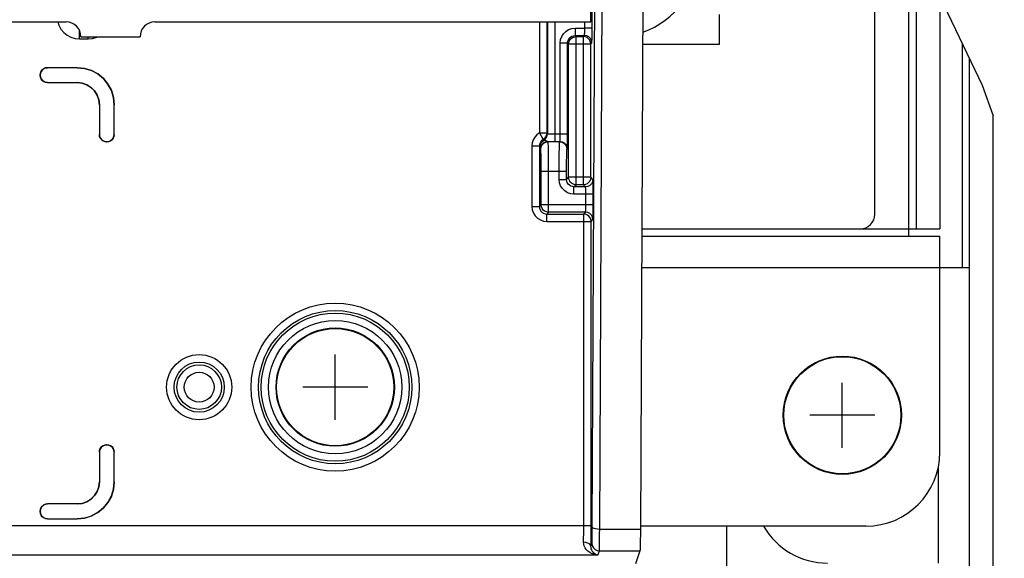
# Model space of a CAD drawing. Extents: x 30 to 410, y 34 to 287.
# Tile 45 of 50: x 265 to 292, y 125 to 139. Entities that reach past the tile are written whole.
import ezdxf

# ---------------------------------------------------------------- set-up
doc = ezdxf.new("R2010")
doc.units = 0
doc.header["$LTSCALE"] = 23.1
doc.layers.get('0').update_dxf_attribs({"linetype": 'CONTINUOUS'})
doc.layers.add('ALL_CURVE', color=7, linetype='CONTINUOUS')
doc.layers.add('ALL_DIM', color=7, linetype='CONTINUOUS')
doc.dimstyles.get("Standard").update_dxf_attribs({"dimtxt": 2.5, "dimasz": 2.5, "dimexe": 1.25, "dimexo": 0.625, "dimtad": 1, "dimcen": 2.5, "dimazin": 3, "dimtfac": 1, "dimtmove": 0, "dimatfit": 3})

# ---------------------------------------------------------------- blocks, each defined once
blk = doc.blocks.new('_OPEN')
at = {"color": 0, "linetype": 'BYBLOCK'}
for p, q in [((0, 0), (-1, 0.25)), ((-1, -0.25), (0, 0)), ((-1, 0), (0, 0))]:
    blk.add_line(p, q, dxfattribs=at)
blk = doc.blocks.new('*D35')
at = {"layer": 'ALL_DIM', "color": 2, "linetype": 'CONTINUOUS'}
for p, q in [((192.244, 58.622), (192.244, 188.933)), ((270.352, 140.964), (270.352, 188.933)), ((192.244, 187.933), (231.298, 187.933)), ((270.352, 187.933), (231.298, 187.933))]:
    blk.add_line(p, q, dxfattribs=at)
at = {"layer": 'ALL_DIM', "color": 2, "linetype": 'CONTINUOUS', "xscale": 2, "yscale": 2, "zscale": 2, "rotation": 180}
blk.add_blockref('_OPEN', (192.244, 187.933), dxfattribs=at)
at = {"layer": 'ALL_DIM', "color": 2, "linetype": 'CONTINUOUS', "xscale": 2, "yscale": 2, "zscale": 2}
blk.add_blockref('_OPEN', (270.352, 187.933), dxfattribs=at)
blk = doc.blocks.new('*D36')
at = {"layer": 'ALL_DIM', "color": 2, "linetype": 'CONTINUOUS'}
for p, q in [((192.244, 58.622), (192.244, 195.218)), ((269.336, 189.039), (269.336, 195.218)), ((192.244, 194.218), (230.79, 194.218)), ((269.336, 194.218), (230.79, 194.218)), ((269.336, 145.028), (269.336, 186.861))]:
    blk.add_line(p, q, dxfattribs=at)
at = {"layer": 'ALL_DIM', "color": 2, "linetype": 'CONTINUOUS', "xscale": 2, "yscale": 2, "zscale": 2, "rotation": 180}
blk.add_blockref('_OPEN', (192.244, 194.218), dxfattribs=at)
at = {"layer": 'ALL_DIM', "color": 2, "linetype": 'CONTINUOUS', "xscale": 2, "yscale": 2, "zscale": 2}
blk.add_blockref('_OPEN', (269.336, 194.218), dxfattribs=at)
blk = doc.blocks.new('*D37')
at = {"layer": 'ALL_DIM', "color": 2, "linetype": 'CONTINUOUS'}
for p, q in [((299.347, 144.028), (299.347, 149.028)), ((299.347, 149.028), (299.347, 141.996)), ((274.336, 144.028), (300.347, 144.028)), ((299.347, 128.315), (299.347, 141.996)), ((275.352, 139.964), (300.347, 139.964)), ((299.347, 139.964), (299.347, 128.315))]:
    blk.add_line(p, q, dxfattribs=at)
at = {"layer": 'ALL_DIM', "color": 2, "linetype": 'CONTINUOUS', "xscale": 2, "yscale": 2, "zscale": 2, "rotation": 90}
blk.add_blockref('_OPEN', (299.347, 139.964), dxfattribs=at)
blk = doc.blocks.new('_NONE')
blk = doc.blocks.new('*D39')
at = {"layer": 'ALL_DIM', "color": 2, "linetype": 'CONTINUOUS'}
for p, q in [((243.664, 139.964), (305.321, 139.964)), ((304.321, 139.964), (304.321, 98.793)), ((304.321, 57.622), (304.321, 98.793)), ((193.244, 57.622), (305.321, 57.622))]:
    blk.add_line(p, q, dxfattribs=at)
at = {"layer": 'ALL_DIM', "color": 2, "linetype": 'CONTINUOUS', "xscale": 2, "yscale": 2, "zscale": 2}
for p, rotation in [((304.321, 139.964), 90), ((304.321, 57.622), 270)]:
    blk.add_blockref('_OPEN', p, dxfattribs=dict(at, rotation=rotation))

msp = doc.modelspace()

# ---------------------------------------------------------------- linework, layer by layer
at = {"color": 7, "linetype": 'CONTINUOUS'}
for p, q in [((280.4, 125.516), (280.5, 146.451)), ((280.6, 125.464), (280.7, 146.398)), ((281.801, 146.398), (281.701, 125.464)), ((288.93, 141.673), (290.949, 137.474)), ((280.364, 139.182), (280.364, 139.919)), ((289.804, 139.856), (289.804, 133.582)), ((280.395, 139.013), (280.395, 139.55)), ((283.844, 138.582), (283.844, 139.382)), ((263.118, 139.182), (266.164, 139.182)), ((268.564, 139.182), (280.364, 139.182)), ((278.967, 139.182), (278.967, 136.178)), ((279.167, 139.182), (279.167, 136.178)), ((279.188, 139.182), (279.188, 136.157)), ((279.388, 139.182), (279.388, 135.95)), ((280.195, 139.013), (280.195, 139.182)), ((266.523, 138.721), (266.523, 138.951)), ((279.932, 139.013), (280.195, 139.013)), ((279.932, 139.013), (279.932, 138.813)), ((279.932, 138.813), (280.188, 138.813)), ((279.932, 138.813), (279.96, 138.785)), ((280.16, 138.785), (280.188, 138.813)), ((280.395, 139.013), (280.195, 139.013)), ((266.523, 138.721), (266.765, 138.721)), ((266.564, 138.782), (268.164, 138.782)), ((266.765, 138.721), (266.765, 138.782)), ((279.532, 138.613), (279.732, 138.613)), ((279.532, 136.15), (279.532, 138.613)), ((279.732, 136.15), (279.732, 138.613)), ((279.732, 138.613), (279.76, 138.585)), ((279.76, 138.585), (280.36, 138.585)), ((279.76, 134.978), (279.76, 138.585)), ((279.96, 138.785), (280.16, 138.785)), ((279.96, 134.778), (279.96, 138.785)), ((280.16, 134.778), (280.16, 138.785)), ((280.36, 138.585), (280.388, 138.613)), ((280.36, 134.978), (280.36, 138.585)), ((281.764, 138.582), (283.844, 138.582)), ((290.404, 138.608), (290.404, 132.542)), ((290.604, 103.822), (290.604, 138.192)), ((265.463, 137.747), (265.463, 137.736)), ((265.463, 137.747), (265.464, 137.746)), ((265.463, 137.736), (265.464, 137.738)), ((265.464, 137.746), (265.464, 137.738)), ((266.465, 137.943), (265.658, 137.943)), ((265.658, 137.943), (265.66, 137.942)), ((266.464, 137.942), (265.66, 137.942)), ((266.465, 137.943), (266.464, 137.942)), ((265.658, 137.54), (265.66, 137.542)), ((265.658, 137.54), (266.463, 137.54)), ((265.66, 137.542), (266.464, 137.542)), ((266.464, 137.542), (266.463, 137.54)), ((290.949, 137.474), (291.244, 136.639)), ((267.064, 136.942), (267.063, 136.94)), ((267.063, 136.94), (267.063, 136.136)), ((267.064, 136.942), (267.064, 136.138)), ((267.465, 136.943), (267.464, 136.942)), ((267.464, 136.138), (267.464, 136.942)), ((267.465, 136.136), (267.465, 136.943)), ((267.063, 136.136), (267.064, 136.138)), ((267.465, 136.136), (267.464, 136.138)), ((278.967, 136.178), (279.167, 136.178)), ((278.967, 136.178), (279.067, 136.005)), ((279.167, 136.178), (279.188, 136.157)), ((279.388, 136.15), (279.532, 136.15)), ((279.532, 136.15), (279.732, 136.15)), ((267.258, 135.94), (267.26, 135.942)), ((267.258, 135.94), (267.269, 135.94)), ((267.26, 135.942), (267.268, 135.942)), ((267.269, 135.94), (267.268, 135.942)), ((279.088, 135.984), (279.067, 136.005)), ((279.206, 135.939), (279.194, 135.951)), ((279.515, 135.939), (279.206, 135.939)), ((279.388, 135.95), (279.526, 135.95)), ((279.515, 135.939), (279.526, 135.95)), ((278.767, 135.832), (278.967, 135.832)), ((278.767, 135.832), (278.767, 134.185)), ((278.967, 135.832), (278.967, 134.185)), ((278.988, 135.811), (278.967, 135.832)), ((279.006, 135.739), (278.994, 135.751)), ((279.715, 135.739), (279.726, 135.75)), ((279.016, 135.14), (279.705, 135.14)), ((279.016, 134.234), (279.016, 135.14)), ((279.216, 134.034), (279.216, 135.14)), ((279.505, 134.922), (279.505, 135.14)), ((279.705, 134.922), (279.705, 135.14)), ((279.505, 134.922), (279.705, 134.922)), ((279.705, 134.922), (279.76, 134.978)), ((280.36, 134.978), (279.76, 134.978)), ((280.416, 134.922), (280.36, 134.978)), ((279.904, 134.722), (279.96, 134.778)), ((280.216, 134.722), (279.904, 134.722)), ((279.904, 134.522), (279.904, 134.722)), ((280.16, 134.778), (279.96, 134.778)), ((280.216, 134.722), (280.16, 134.778)), ((280.223, 134.522), (279.904, 134.522)), ((280.423, 134.522), (280.223, 134.522)), ((280.223, 134.234), (280.223, 134.522)), ((280.423, 134.234), (280.423, 134.522)), ((278.767, 134.185), (278.967, 134.185)), ((279.016, 134.234), (278.967, 134.185)), ((280.423, 134.234), (279.016, 134.234)), ((279.216, 134.034), (279.167, 133.985)), ((280.216, 134.034), (279.216, 134.034)), ((280.167, 133.985), (280.216, 134.034)), ((279.167, 133.985), (280.167, 133.985)), ((279.167, 133.785), (279.167, 133.985)), ((279.167, 133.785), (280.367, 133.785)), ((280.167, 125.554), (280.167, 133.985)), ((280.367, 133.785), (280.416, 133.834)), ((280.367, 125.554), (280.367, 133.785)), ((289.164, 133.582), (289.804, 133.582)), ((267.269, 127.743), (267.258, 127.743)), ((267.258, 127.743), (267.26, 127.742)), ((267.268, 127.742), (267.26, 127.742)), ((267.269, 127.743), (267.268, 127.742)), ((267.063, 127.547), (267.063, 126.743)), ((267.063, 127.547), (267.064, 127.546)), ((267.064, 127.546), (267.064, 126.741)), ((267.465, 127.547), (267.464, 127.546)), ((267.464, 126.741), (267.464, 127.546)), ((267.465, 126.74), (267.465, 127.547)), ((267.064, 126.741), (267.063, 126.743)), ((267.465, 126.74), (267.464, 126.741)), ((266.463, 126.143), (265.658, 126.143)), ((265.658, 126.143), (265.66, 126.142)), ((266.464, 126.142), (265.66, 126.142)), ((266.464, 126.142), (266.463, 126.143)), ((265.463, 125.947), (265.463, 125.936)), ((265.463, 125.947), (265.464, 125.946)), ((265.463, 125.936), (265.464, 125.938)), ((265.464, 125.946), (265.464, 125.938)), ((265.658, 125.74), (265.66, 125.742)), ((265.658, 125.74), (266.465, 125.74)), ((265.66, 125.742), (266.464, 125.742)), ((266.465, 125.74), (266.464, 125.742)), ((280.367, 125.554), (231.83, 125.554)), ((280.6, 125.464), (281.701, 125.464)), ((280.364, 124.997), (280.391, 125.075)), ((280.551, 124.755), (231.755, 124.755)), ((280.551, 124.755), (280.591, 124.875)), ((280.591, 124.875), (281.688, 124.875)), ((281.688, 124.875), (281.571, 124.522))]:
    msp.add_line(p, q, dxfattribs=at)
at = {"color": 3, "linetype": 'CONTINUOUS'}
for p, q in [((288.044, 133.982), (288.044, 143.031)), ((288.964, 133.382), (288.964, 141.603)), ((289.164, 141.187), (289.164, 133.582)), ((291.244, 63.022), (291.244, 136.639)), ((281.74, 133.582), (289.164, 133.582)), ((281.739, 133.382), (289.804, 133.382)), ((289.804, 127.542), (289.804, 133.382)), ((281.735, 132.542), (290.604, 132.542)), ((289.764, 124.542), (289.764, 127.165)), ((287.804, 125.542), (281.702, 125.542)), ((284.044, 102.761), (284.044, 125.542))]:
    msp.add_line(p, q, dxfattribs=at)
at = {"color": 7, "linetype": 'CONTINUOUS'}
for points in [[(265.941, 139.182), (265.969, 139.091), (266.024, 138.987), (266.099, 138.896), (266.189, 138.822), (266.293, 138.766), (266.406, 138.732), (266.523, 138.721)], [(279.532, 138.613), (279.543, 138.702), (279.572, 138.787), (279.62, 138.862), (279.683, 138.926), (279.759, 138.973), (279.843, 139.003), (279.932, 139.013)], [(279.732, 138.613), (279.737, 138.658), (279.752, 138.7), (279.776, 138.738), (279.808, 138.769), (279.846, 138.793), (279.888, 138.808), (279.932, 138.813)], [(280.188, 138.813), (280.19, 138.819), (280.191, 138.834), (280.193, 138.858), (280.194, 138.889), (280.195, 138.927), (280.195, 138.969), (280.195, 139.013)], [(280.388, 138.613), (280.379, 138.675), (280.35, 138.731), (280.306, 138.775), (280.25, 138.803), (280.188, 138.813)], [(280.388, 138.613), (280.39, 138.624), (280.391, 138.655), (280.393, 138.703), (280.394, 138.766), (280.395, 138.841), (280.395, 138.925), (280.395, 139.013)], [(266.765, 138.721), (266.882, 138.732), (266.995, 138.766), (267.023, 138.782)], [(279.76, 138.585), (279.762, 138.608), (279.766, 138.632), (279.775, 138.659), (279.788, 138.686), (279.806, 138.712), (279.831, 138.737), (279.86, 138.758), (279.892, 138.773), (279.926, 138.782), (279.96, 138.785)], [(280.36, 138.585), (280.353, 138.637), (280.333, 138.685), (280.301, 138.727), (280.26, 138.758), (280.212, 138.778), (280.16, 138.785)], [(265.463, 137.747), (265.469, 137.798), (265.489, 137.845), (265.52, 137.886), (265.56, 137.917), (265.608, 137.936), (265.658, 137.943)], [(265.658, 137.54), (265.608, 137.547), (265.56, 137.566), (265.52, 137.598), (265.489, 137.638), (265.469, 137.685), (265.463, 137.736)], [(265.66, 137.942), (265.609, 137.935), (265.562, 137.915), (265.521, 137.884), (265.49, 137.844), (265.471, 137.796), (265.464, 137.746)], [(265.464, 137.738), (265.471, 137.687), (265.49, 137.64), (265.521, 137.599), (265.562, 137.568), (265.609, 137.548), (265.66, 137.542)], [(267.464, 136.942), (267.445, 137.137), (267.388, 137.324), (267.295, 137.497), (267.171, 137.649), (267.02, 137.773), (266.847, 137.865), (266.659, 137.922), (266.464, 137.942)], [(266.465, 137.943), (266.661, 137.924), (266.848, 137.867), (267.021, 137.774), (267.172, 137.65), (267.297, 137.499), (267.389, 137.326), (267.446, 137.138), (267.465, 136.943)], [(267.063, 136.94), (267.047, 137.074), (267.003, 137.201), (266.932, 137.314), (266.837, 137.409), (266.723, 137.481), (266.596, 137.525), (266.463, 137.54)], [(266.464, 137.542), (266.598, 137.527), (266.724, 137.482), (266.838, 137.411), (266.933, 137.316), (267.005, 137.202), (267.049, 137.075), (267.064, 136.942)], [(267.258, 135.94), (267.208, 135.947), (267.16, 135.966), (267.12, 135.998), (267.089, 136.038), (267.069, 136.085), (267.063, 136.136)], [(267.064, 136.138), (267.071, 136.087), (267.09, 136.04), (267.121, 135.999), (267.162, 135.968), (267.209, 135.948), (267.26, 135.942)], [(267.268, 135.942), (267.319, 135.948), (267.366, 135.968), (267.407, 135.999), (267.438, 136.04), (267.457, 136.087), (267.464, 136.138)], [(267.465, 136.136), (267.459, 136.085), (267.439, 136.038), (267.408, 135.998), (267.367, 135.966), (267.32, 135.947), (267.269, 135.94)], [(278.967, 136.178), (278.9, 136.129), (278.844, 136.067), (278.802, 135.994), (278.776, 135.915), (278.767, 135.832)], [(279.167, 136.178), (279.166, 136.154), (279.161, 136.128), (279.152, 136.102), (279.138, 136.074), (279.119, 136.048), (279.095, 136.024), (279.067, 136.005)], [(279.088, 135.984), (279.13, 136.016), (279.162, 136.057), (279.182, 136.105), (279.188, 136.157)], [(279.188, 136.157), (279.194, 136.155), (279.209, 136.154), (279.233, 136.153), (279.265, 136.152), (279.302, 136.151), (279.344, 136.15), (279.388, 136.15)], [(279.526, 135.95), (279.527, 135.956), (279.529, 135.971), (279.53, 135.995), (279.531, 136.027), (279.532, 136.064), (279.532, 136.106), (279.532, 136.15)], [(279.726, 135.75), (279.727, 135.762), (279.729, 135.792), (279.73, 135.84), (279.731, 135.903), (279.732, 135.978), (279.732, 136.062), (279.732, 136.15)], [(279.067, 136.005), (279.034, 135.98), (279.006, 135.949), (278.985, 135.913), (278.972, 135.873), (278.967, 135.832)], [(278.988, 135.811), (279, 135.879), (279.035, 135.939), (279.088, 135.984)], [(278.994, 135.751), (279.004, 135.813), (279.033, 135.869), (279.077, 135.913), (279.133, 135.941), (279.194, 135.951)], [(279.006, 135.739), (279.016, 135.801), (279.044, 135.857), (279.088, 135.901), (279.144, 135.93), (279.206, 135.939)], [(279.194, 135.951), (279.173, 135.955), (279.147, 135.963), (279.119, 135.973), (279.097, 135.98), (279.088, 135.984)], [(279.194, 135.951), (279.256, 135.951), (279.321, 135.95), (279.388, 135.95)], [(279.216, 135.14), (279.216, 135.277), (279.216, 135.41), (279.215, 135.535), (279.214, 135.649), (279.213, 135.747), (279.211, 135.828), (279.21, 135.887), (279.208, 135.925), (279.206, 135.939)], [(279.505, 135.14), (279.505, 135.277), (279.505, 135.41), (279.506, 135.535), (279.507, 135.649), (279.508, 135.747), (279.51, 135.828), (279.511, 135.888), (279.513, 135.925), (279.515, 135.939)], [(279.515, 135.939), (279.577, 135.93), (279.632, 135.901), (279.677, 135.857), (279.705, 135.801), (279.715, 135.739)], [(279.526, 135.95), (279.587, 135.94), (279.643, 135.912), (279.687, 135.868), (279.716, 135.812), (279.726, 135.75)], [(278.994, 135.751), (278.993, 135.758), (278.992, 135.774), (278.99, 135.792), (278.989, 135.805), (278.988, 135.811)], [(279.016, 135.14), (279.016, 135.242), (279.016, 135.342), (279.015, 135.436), (279.014, 135.522), (279.013, 135.595), (279.011, 135.656), (279.01, 135.701), (279.008, 135.729), (279.006, 135.739)], [(279.705, 135.14), (279.705, 135.243), (279.705, 135.342), (279.706, 135.436), (279.707, 135.522), (279.708, 135.595), (279.71, 135.656), (279.711, 135.701), (279.713, 135.729), (279.715, 135.739)], [(279.904, 134.522), (279.815, 134.532), (279.731, 134.562), (279.655, 134.609), (279.592, 134.673), (279.544, 134.749), (279.515, 134.833), (279.505, 134.922)], [(279.904, 134.722), (279.86, 134.727), (279.818, 134.742), (279.78, 134.766), (279.748, 134.797), (279.724, 134.835), (279.71, 134.878), (279.705, 134.922)], [(279.96, 134.778), (279.938, 134.779), (279.913, 134.784), (279.887, 134.792), (279.86, 134.805), (279.833, 134.824), (279.808, 134.848), (279.788, 134.877), (279.773, 134.91), (279.764, 134.943), (279.76, 134.978)], [(280.36, 134.978), (280.353, 134.926), (280.333, 134.878), (280.301, 134.836), (280.26, 134.805), (280.212, 134.785), (280.16, 134.778)], [(280.416, 134.922), (280.407, 134.86), (280.378, 134.805), (280.334, 134.76), (280.278, 134.732), (280.216, 134.722)], [(280.423, 134.522), (280.423, 134.61), (280.423, 134.694), (280.422, 134.769), (280.421, 134.832), (280.419, 134.88), (280.418, 134.911), (280.416, 134.922)], [(280.223, 134.522), (280.223, 134.566), (280.223, 134.608), (280.222, 134.646), (280.221, 134.677), (280.219, 134.701), (280.218, 134.716), (280.216, 134.722)], [(278.767, 134.185), (278.777, 134.096), (278.807, 134.011), (278.855, 133.936), (278.918, 133.872), (278.994, 133.825), (279.078, 133.795), (279.167, 133.785)], [(278.967, 134.185), (278.972, 134.14), (278.987, 134.098), (279.011, 134.06), (279.043, 134.029), (279.08, 134.005), (279.123, 133.99), (279.167, 133.985)], [(279.216, 134.034), (279.165, 134.041), (279.116, 134.061), (279.075, 134.093), (279.043, 134.134), (279.023, 134.182), (279.016, 134.234)], [(280.216, 134.034), (280.218, 134.04), (280.219, 134.055), (280.221, 134.079), (280.222, 134.11), (280.223, 134.148), (280.223, 134.19), (280.223, 134.234)], [(280.416, 133.834), (280.407, 133.896), (280.378, 133.952), (280.334, 133.996), (280.278, 134.024), (280.216, 134.034)], [(280.416, 133.834), (280.418, 133.845), (280.419, 133.876), (280.421, 133.924), (280.422, 133.987), (280.423, 134.062), (280.423, 134.146), (280.423, 134.234)], [(280.367, 133.785), (280.361, 133.836), (280.341, 133.884), (280.309, 133.926), (280.268, 133.958), (280.219, 133.978), (280.167, 133.985)], [(267.063, 127.547), (267.069, 127.598), (267.089, 127.645), (267.12, 127.686), (267.16, 127.717), (267.208, 127.736), (267.258, 127.743)], [(267.26, 127.742), (267.209, 127.735), (267.162, 127.715), (267.121, 127.684), (267.09, 127.644), (267.071, 127.596), (267.064, 127.546)], [(267.464, 127.546), (267.457, 127.596), (267.438, 127.644), (267.407, 127.684), (267.366, 127.715), (267.319, 127.735), (267.268, 127.742)], [(267.269, 127.743), (267.32, 127.736), (267.367, 127.717), (267.408, 127.686), (267.439, 127.645), (267.459, 127.598), (267.465, 127.547)], [(266.463, 126.143), (266.596, 126.158), (266.723, 126.202), (266.837, 126.274), (266.932, 126.369), (267.003, 126.483), (267.047, 126.609), (267.063, 126.743)], [(266.464, 125.742), (266.659, 125.761), (266.847, 125.818), (267.02, 125.91), (267.171, 126.034), (267.295, 126.186), (267.388, 126.359), (267.445, 126.546), (267.464, 126.741)], [(267.064, 126.741), (267.049, 126.608), (267.005, 126.481), (266.933, 126.367), (266.838, 126.272), (266.724, 126.201), (266.598, 126.157), (266.464, 126.142)], [(267.465, 126.74), (267.446, 126.545), (267.389, 126.357), (267.297, 126.184), (267.172, 126.033), (267.021, 125.909), (266.848, 125.816), (266.661, 125.759), (266.465, 125.74)], [(265.463, 125.947), (265.469, 125.998), (265.489, 126.045), (265.52, 126.086), (265.56, 126.117), (265.608, 126.136), (265.658, 126.143)], [(265.66, 126.142), (265.609, 126.135), (265.562, 126.115), (265.521, 126.084), (265.49, 126.044), (265.471, 125.996), (265.464, 125.946)], [(265.658, 125.74), (265.608, 125.747), (265.56, 125.766), (265.52, 125.798), (265.489, 125.838), (265.469, 125.885), (265.463, 125.936)], [(265.464, 125.938), (265.471, 125.887), (265.49, 125.84), (265.521, 125.799), (265.562, 125.768), (265.609, 125.748), (265.66, 125.742)], [(280.164, 125.108), (280.166, 125.214), (280.167, 125.33), (280.167, 125.446), (280.167, 125.554)], [(280.364, 124.997), (280.366, 125.129), (280.367, 125.274), (280.367, 125.419), (280.367, 125.554)], [(280.391, 125.075), (280.392, 125.09), (280.394, 125.124), (280.396, 125.175), (280.397, 125.243), (280.398, 125.324), (280.399, 125.416), (280.4, 125.516)], [(280.4, 125.516), (280.411, 125.5), (280.439, 125.486), (280.484, 125.474), (280.539, 125.467), (280.6, 125.464)], [(280.591, 124.875), (280.592, 124.896), (280.594, 124.941), (280.596, 125.009), (280.597, 125.099), (280.598, 125.207), (280.599, 125.33), (280.6, 125.464)], [(281.701, 125.464), (281.7, 125.308), (281.699, 125.169), (281.696, 125.051), (281.694, 124.961), (281.691, 124.901), (281.688, 124.875)], [(280.551, 124.755), (280.468, 124.768), (280.396, 124.792), (280.333, 124.825), (280.28, 124.864), (280.237, 124.909), (280.205, 124.957), (280.182, 125.006), (280.168, 125.057), (280.164, 125.108)], [(280.364, 124.997), (280.354, 125.031), (280.325, 125.062), (280.281, 125.086), (280.226, 125.102), (280.164, 125.108)], [(280.551, 124.755), (280.511, 124.767), (280.475, 124.785), (280.445, 124.808), (280.419, 124.835), (280.399, 124.865), (280.383, 124.897), (280.372, 124.93), (280.366, 124.963), (280.364, 124.997)], [(280.391, 125.075), (280.4, 125.013), (280.429, 124.958), (280.473, 124.914), (280.529, 124.885), (280.591, 124.875)]]:
    msp.add_lwpolyline(points, dxfattribs=at)
for centre, radius in [((273.444, 129.302), 2.273), ((273.444, 129.302), 2.073), ((273.444, 129.302), 2.003), ((273.444, 129.302), 1.803), ((273.444, 129.302), 1.6), ((273.444, 129.302), 1.584), ((269.764, 129.302), 0.88), ((287.164, 128.542), 1.6), ((287.164, 128.542), 1.584), ((269.764, 129.302), 0.68), ((269.764, 129.302), 0.603), ((269.764, 129.302), 0.403)]:
    msp.add_circle(centre, radius, dxfattribs=at)
for centre, radius, start, end in [((281.044, 140.982), 2.2, 289.1464, 70.3148), ((266.164, 138.782), 0.4, 0, 90), ((268.564, 138.782), 0.4, 90, 180)]:
    msp.add_arc(centre, radius, start, end, dxfattribs=at)
at = {"color": 3, "linetype": 'CONTINUOUS'}
for centre, radius, start, end in [((287.644, 133.982), 0.4, 270, 360), ((287.804, 127.542), 2, 270, 360), ((286.764, 126.542), 2, 210, 270)]:
    msp.add_arc(centre, radius, start, end, dxfattribs=at)
at = {"layer": 'ALL_CURVE', "color": 40, "linetype": 'CONTINUOUS'}
for p, q in [((273.444, 128.422), (273.444, 130.182)), ((274.324, 129.302), (272.564, 129.302)), ((287.164, 127.662), (287.164, 129.422)), ((288.044, 128.542), (286.284, 128.542))]:
    msp.add_line(p, q, dxfattribs=at)

# ---------------------------------------------------------------- dimensions: what is measured, and where the dimension line sits
at = {"layer": 'ALL_DIM', "color": 2, "linetype": 'CONTINUOUS'}
for base, p1, p2, angle, picture, middle in [((192.244, 194.218), (269.336, 145.028), (192.244, 58.622), 180, '*D36', (225.606, 194.918)), ((192.244, 187.933), (270.352, 140.964), (192.244, 58.622), 180, '*D35', (225.263, 188.633)), ((304.321, 139.964), (193.244, 57.622), (243.664, 139.964), 90, '*D39', (303.621, 94.811))]:
    dim = msp.add_linear_dim(base=base, p1=p1, p2=p2, angle=angle, dimstyle='Standard', dxfattribs=at)
    dim.commit()
    dim.dimension.update_dxf_attribs({"geometry": picture, "text_midpoint": middle, "dimtype": 128})
dim = msp.add_linear_dim(base=(299.347, 144.028), p1=(275.352, 139.964), p2=(274.336, 144.028), angle=90, dimstyle='Standard', override={"dimblk2": 'NONE', "dimsah": 1}, dxfattribs=at)
dim.commit()
dim.dimension.update_dxf_attribs({"geometry": '*D37', "text_midpoint": (298.647, 128.315), "dimtype": 128})

doc.saveas('drawing.dxf')
